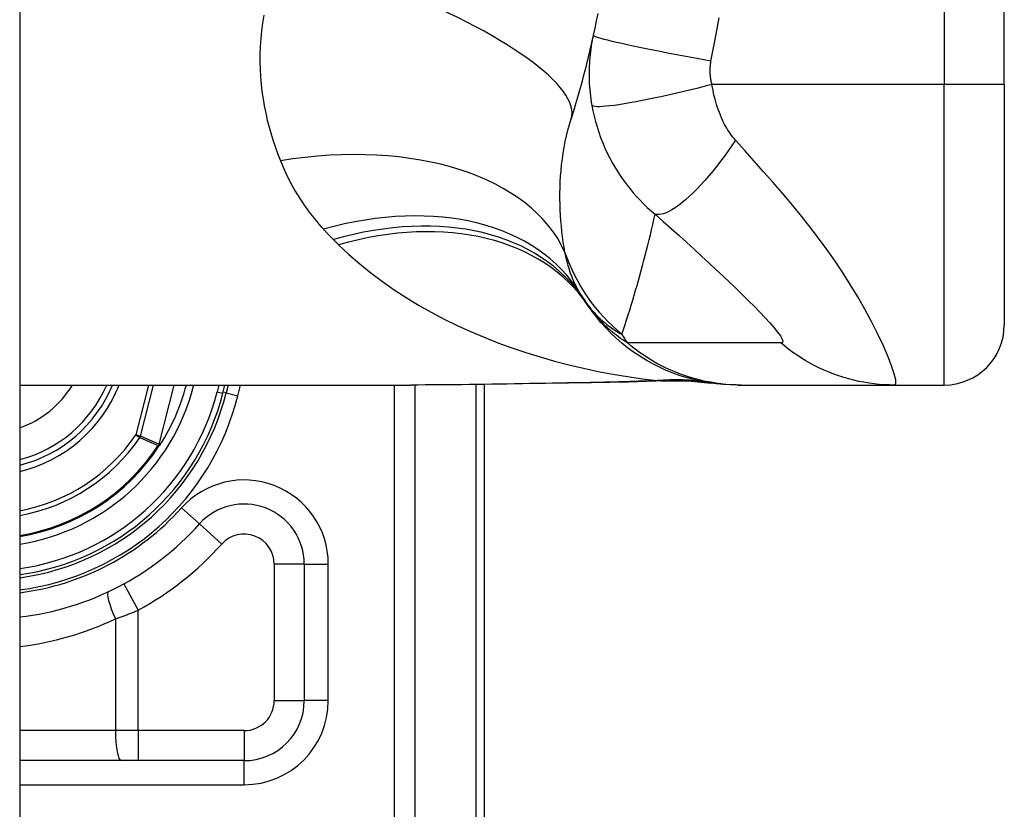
# Model space of a CAD drawing. Header units: inches. Extents: x 4 to 120, y 7 to 65.
# Tile 78 of 83: x 69.065 to 69.71, y 43.662 to 44.179. Entities that reach past the tile are written whole.
import ezdxf

# ---------------------------------------------------------------- set-up
doc = ezdxf.new("R2010")
doc.units = ezdxf.units.IN
doc.header["$MEASUREMENT"] = 0
doc.layers.add('Visible Edges(ANSI)', color=7, linetype='Continuous', lineweight=25)
doc.layers.add('Visible Tangent Edges(ANSI)', color=7, linetype='Continuous', lineweight=25)

msp = doc.modelspace()

# ---------------------------------------------------------------- linework, layer by layer
at = {"layer": 'Visible Edges(ANSI)'}
for p, q in [((69.06484, 48.42742), (69.06484, 18.91642)), ((69.70972, 44.13642), (69.70972, 44.51043)), ((69.70972, 44.13642), (69.70972, 43.97894)), ((69.06484, 43.93957), (69.32079, 43.93957)), ((69.19795, 43.93423), (69.1993, 43.93957)), ((69.20134, 43.93957), (69.20006, 43.93443)), ((69.36934, 43.57342), (69.36934, 43.93993)), ((69.53497, 43.93957), (69.53739, 43.93957)), ((69.53739, 43.93957), (69.63782, 43.93957)), ((69.63782, 43.93957), (69.67035, 43.93957)), ((69.15674, 43.90028), (69.15606, 43.89949)), ((69.25123, 43.82225), (69.25123, 43.73287)), ((69.21186, 43.6935), (69.06484, 43.6935))]:
    msp.add_line(p, q, dxfattribs=at)
at = {"layer": 'Visible Edges(ANSI)', "flags": 128}
for points in [[(69.44346, 44.18289), (69.4425, 44.17814), (69.44152, 44.1734), (69.4405, 44.16868)], [(69.4405, 44.16868), (69.43997, 44.16632), (69.43944, 44.16397), (69.43891, 44.16163), (69.43836, 44.15929), (69.43781, 44.15696), (69.43725, 44.15463), (69.43669, 44.15231), (69.43612, 44.15), (69.43554, 44.1477), (69.43495, 44.1454), (69.43436, 44.14311), (69.43376, 44.14082), (69.43315, 44.13854), (69.43254, 44.13627), (69.43192, 44.13401), (69.43129, 44.13175), (69.43066, 44.1295), (69.43002, 44.12725), (69.42937, 44.12501), (69.42872, 44.12278), (69.42806, 44.12056), (69.42739, 44.11834), (69.42671, 44.11613), (69.42603, 44.11392)], [(69.53497, 43.93957), (69.53033, 43.93966), (69.52565, 43.93993), (69.52094, 43.9404), (69.51623, 43.94106), (69.51151, 43.94192), (69.5068, 43.94297), (69.50212, 43.94423), (69.49747, 43.94568), (69.49287, 43.94732), (69.48833, 43.94916), (69.48387, 43.95119), (69.47949, 43.95341), (69.4752, 43.95581), (69.47102, 43.95838), (69.46696, 43.96111), (69.46302, 43.96401), (69.45923, 43.96705), (69.45557, 43.97024), (69.45207, 43.97355), (69.44872, 43.97698), (69.44554, 43.98053), (69.44252, 43.98417), (69.43968, 43.98789), (69.43701, 43.99169)], [(69.48747, 43.94237), (69.46367, 43.94153), (69.43937, 43.94103)], [(69.48747, 43.94237), (69.50265, 43.94232), (69.51777, 43.94083)], [(69.43937, 43.94103), (69.40919, 43.94054), (69.3793, 43.94007), (69.3498, 43.93971), (69.32079, 43.93957)], [(69.15678, 43.90033), (69.15675, 43.90029), (69.15671, 43.90026), (69.15667, 43.90023), (69.15663, 43.90019), (69.15659, 43.90016), (69.15655, 43.90013), (69.1565, 43.9001), (69.15646, 43.90007), (69.15641, 43.90004), (69.15637, 43.90002), (69.15632, 43.89999), (69.15628, 43.89997), (69.15623, 43.89994), (69.15618, 43.89992), (69.15614, 43.8999), (69.15609, 43.89987), (69.15605, 43.89985), (69.156, 43.89983), (69.15596, 43.89981), (69.15591, 43.89979), (69.15587, 43.89977), (69.15582, 43.89975), (69.15578, 43.89973), (69.15573, 43.89971)], [(69.15692, 43.9005), (69.15692, 43.90049), (69.15691, 43.90049), (69.15691, 43.90048), (69.1569, 43.90047), (69.15689, 43.90046), (69.15689, 43.90046), (69.15688, 43.90045), (69.15688, 43.90044), (69.15687, 43.90043), (69.15687, 43.90043), (69.15686, 43.90042), (69.15685, 43.90041), (69.15685, 43.9004), (69.15684, 43.9004), (69.15684, 43.90039), (69.15683, 43.90038), (69.15682, 43.90037), (69.15682, 43.90037), (69.15681, 43.90036), (69.1568, 43.90035), (69.1568, 43.90035), (69.15679, 43.90034), (69.15679, 43.90033), (69.15678, 43.90033)]]:
    msp.add_lwpolyline(points, dxfattribs=at)
at = {"layer": 'Visible Edges(ANSI)'}
for centre, radius, start, end in [((69.53293, 44.06072), 0.11811, 211.30007, 213.52082), ((69.92952, 44.32342), 0.59381, 213.52082, 213.96213), ((69.67035, 43.97894), 0.03937, 270, 0), ((69.04334, 43.97342), 0.089, 283.9794, 337.63968), ((69.04334, 43.97342), 0.13497, 327.29811, 345.47206), ((69.04334, 43.97342), 0.1615, 277.65032, 346.02913), ((69.04334, 43.97342), 0.1595, 277.74684, 345.77595), ((69.04334, 43.97342), 0.1348, 279.17731, 326.73978), ((69.21186, 43.82225), 0.03937, 0, 138.10311), ((69.04336, 43.97342), 0.18701, 276.59695, 318.10311), ((69.21186, 43.73287), 0.03937, 270, 0)]:
    msp.add_arc(centre, radius, start, end, dxfattribs=at)
at = {"layer": 'Visible Tangent Edges(ANSI)'}
for p, q in [((69.67035, 44.51043), (69.67035, 44.13642)), ((69.67035, 44.13642), (69.51827, 44.13642)), ((69.70972, 44.13642), (69.67035, 44.13642)), ((69.67035, 43.93957), (69.67035, 44.13642)), ((69.14925, 43.93957), (69.14096, 43.90688)), ((69.14396, 43.90612), (69.15243, 43.93957)), ((69.16577, 43.93957), (69.15594, 43.90079)), ((69.15609, 43.90075), (69.16593, 43.93957)), ((69.17875, 43.9391), (69.17691, 43.93957)), ((69.17875, 43.9391), (69.17887, 43.93957)), ((69.19524, 43.93957), (69.19414, 43.9352)), ((69.20771, 43.93253), (69.20946, 43.93957)), ((69.31001, 43.93957), (69.31001, 43.38233)), ((69.32393, 43.38233), (69.32393, 43.93957)), ((69.36358, 43.93986), (69.36358, 43.57342)), ((69.19414, 43.9352), (69.19795, 43.93423)), ((69.20006, 43.93443), (69.19813, 43.93492)), ((69.20006, 43.93443), (69.20771, 43.93253)), ((69.14396, 43.90612), (69.14096, 43.90688)), ((69.14096, 43.90688), (69.14351, 43.90514)), ((69.15548, 43.89988), (69.15573, 43.89971)), ((69.15573, 43.89971), (69.15606, 43.89949)), ((69.15574, 43.90022), (69.15588, 43.90016)), ((69.15594, 43.90079), (69.15609, 43.90075)), ((69.18256, 43.84854), (69.17083, 43.85906)), ((69.18256, 43.84854), (69.19721, 43.8354)), ((69.25123, 43.82225), (69.23155, 43.82225)), ((69.23155, 43.82225), (69.23155, 43.73287)), ((69.25123, 43.82225), (69.26698, 43.82225)), ((69.26698, 43.73287), (69.26698, 43.82225)), ((69.13308, 43.80935), (69.14252, 43.79207)), ((69.14252, 43.71319), (69.14252, 43.79207)), ((69.12758, 43.78638), (69.12758, 43.71319)), ((69.23155, 43.73287), (69.25123, 43.73287)), ((69.26698, 43.73287), (69.25123, 43.73287)), ((69.12758, 43.71319), (69.06484, 43.71319)), ((69.14252, 43.71319), (69.12758, 43.71319)), ((69.14252, 43.71319), (69.14252, 43.6935)), ((69.21186, 43.71319), (69.14252, 43.71319)), ((69.21186, 43.71319), (69.21186, 43.6935)), ((69.21186, 43.67776), (69.21186, 43.6935)), ((69.06484, 43.67776), (69.21186, 43.67776))]:
    msp.add_line(p, q, dxfattribs=at)
at = {"layer": 'Visible Tangent Edges(ANSI)', "flags": 128}
for points in [[(69.22468, 44.1818), (69.22385, 44.17665), (69.22318, 44.17153), (69.22269, 44.16644), (69.22236, 44.16139), (69.22218, 44.15637), (69.22216, 44.1514), (69.22229, 44.14646), (69.22256, 44.14155), (69.22298, 44.13669), (69.22353, 44.13188), (69.22421, 44.1271), (69.22502, 44.12237), (69.22596, 44.11769), (69.22702, 44.11305), (69.22819, 44.10847), (69.22947, 44.10394), (69.23085, 44.09947), (69.23234, 44.09506), (69.23393, 44.0907), (69.23561, 44.08641)], [(69.51761, 44.15175), (69.52036, 44.16589), (69.52306, 44.18005)], [(69.4405, 44.16868), (69.44011, 44.16688), (69.43976, 44.16507), (69.43944, 44.16325), (69.43914, 44.16143), (69.43887, 44.1596), (69.43863, 44.15776), (69.43842, 44.15592), (69.43824, 44.15406), (69.43808, 44.15221), (69.43796, 44.15035), (69.43786, 44.14849), (69.43779, 44.14662), (69.43776, 44.14473), (69.43775, 44.14282), (69.43777, 44.14091), (69.43783, 44.13896), (69.43792, 44.13697), (69.43805, 44.13492), (69.43822, 44.13287), (69.43841, 44.13086), (69.43864, 44.12885), (69.43891, 44.12681), (69.43922, 44.12475), (69.43957, 44.12268)], [(69.51761, 44.15175), (69.51298, 44.15257), (69.50826, 44.15342), (69.50347, 44.15429), (69.49865, 44.15519), (69.49383, 44.1561), (69.48903, 44.15702), (69.48429, 44.15794), (69.47966, 44.15886), (69.47515, 44.15977), (69.47082, 44.16067), (69.46669, 44.16154), (69.4628, 44.16238), (69.45917, 44.16319), (69.45583, 44.16396), (69.4528, 44.16468), (69.45009, 44.16535), (69.44773, 44.16597), (69.4457, 44.16653), (69.44402, 44.16704), (69.44268, 44.16748), (69.44167, 44.16787), (69.44098, 44.16819), (69.44059, 44.16847), (69.4405, 44.16868)], [(69.51827, 44.13642), (69.51811, 44.13709), (69.51795, 44.13776), (69.51781, 44.13842), (69.51768, 44.13908), (69.51757, 44.13974), (69.51746, 44.14042), (69.51737, 44.14109), (69.5173, 44.14175), (69.51723, 44.1424), (69.51718, 44.14304), (69.51714, 44.14367), (69.51711, 44.1443), (69.51709, 44.14493), (69.51708, 44.14555), (69.51709, 44.14617), (69.5171, 44.1468), (69.51713, 44.14742), (69.51716, 44.14805), (69.51721, 44.14867), (69.51727, 44.14929), (69.51734, 44.14991), (69.51742, 44.15052), (69.51751, 44.15114), (69.51761, 44.15175)], [(69.51827, 44.13642), (69.51378, 44.13526), (69.5092, 44.1341), (69.50454, 44.13295), (69.49985, 44.13181), (69.49515, 44.13071), (69.49046, 44.12963), (69.48582, 44.1286), (69.48126, 44.12762), (69.47681, 44.1267), (69.47251, 44.12584), (69.46838, 44.12505), (69.46446, 44.12435), (69.46077, 44.12373), (69.45734, 44.12319), (69.45419, 44.12275), (69.45133, 44.12239), (69.44878, 44.12213), (69.44653, 44.12196), (69.44461, 44.12188), (69.443, 44.12189), (69.4417, 44.12198), (69.4407, 44.12214), (69.44, 44.12238), (69.43957, 44.12268)], [(69.53368, 44.09995), (69.53281, 44.10096), (69.53195, 44.102), (69.53112, 44.10308), (69.53031, 44.1042), (69.52952, 44.10535), (69.52875, 44.10653), (69.528, 44.10774), (69.52727, 44.10899), (69.52656, 44.11028), (69.52586, 44.11161), (69.52518, 44.113), (69.52447, 44.11456), (69.52376, 44.11626), (69.52308, 44.11797), (69.52245, 44.1197), (69.52185, 44.12145), (69.52128, 44.12325), (69.52074, 44.12507), (69.52024, 44.12691), (69.51977, 44.12878), (69.51934, 44.13067), (69.51895, 44.13258), (69.51859, 44.13449), (69.51827, 44.13642)], [(69.43957, 44.12268), (69.44025, 44.11915), (69.44105, 44.11562), (69.44195, 44.11209), (69.44297, 44.10858), (69.44409, 44.10509), (69.44533, 44.10164), (69.44667, 44.09821), (69.44813, 44.09481), (69.44968, 44.09147), (69.45134, 44.08818), (69.45313, 44.08487), (69.45505, 44.08158), (69.45696, 44.07854), (69.45879, 44.07578), (69.46067, 44.07313), (69.46261, 44.07054), (69.46462, 44.06799), (69.46671, 44.06549), (69.46888, 44.06303), (69.47113, 44.06062), (69.47347, 44.05825), (69.47589, 44.05593), (69.4784, 44.05366), (69.481, 44.05143)], [(69.42199, 44.02642), (69.42142, 44.02977), (69.4209, 44.03316), (69.42043, 44.0366), (69.42001, 44.04007), (69.41964, 44.04358), (69.41932, 44.04712), (69.41907, 44.05069), (69.41888, 44.05429), (69.41875, 44.05791), (69.41868, 44.06156), (69.41868, 44.06523), (69.41876, 44.06892), (69.4189, 44.07264), (69.41913, 44.07637), (69.41943, 44.08012), (69.41981, 44.08389), (69.42028, 44.08767), (69.42084, 44.09145), (69.42148, 44.09524), (69.42221, 44.09901), (69.42303, 44.10277), (69.42394, 44.10652), (69.42494, 44.11023), (69.42603, 44.11392)], [(69.53368, 44.09995), (69.53133, 44.09647), (69.52891, 44.093), (69.52643, 44.08957), (69.52391, 44.08618), (69.52134, 44.08285), (69.51875, 44.07961), (69.51615, 44.07648), (69.51354, 44.07347), (69.51094, 44.07059), (69.50837, 44.06788), (69.50583, 44.06533), (69.50335, 44.06297), (69.50092, 44.06081), (69.49857, 44.05885), (69.49631, 44.05711), (69.49414, 44.05559), (69.49207, 44.0543), (69.49011, 44.05324), (69.48828, 44.0524), (69.48657, 44.05179), (69.48498, 44.05139), (69.48352, 44.0512), (69.4822, 44.05122), (69.481, 44.05143)], [(69.63782, 43.93957), (69.63864, 43.94039), (69.63857, 43.94287), (69.63764, 43.94686), (69.6359, 43.95216), (69.63344, 43.95851), (69.63036, 43.96561), (69.62677, 43.97322), (69.62275, 43.98115), (69.61838, 43.98923), (69.61372, 43.99735), (69.60882, 44.00543), (69.60371, 44.01342), (69.59842, 44.02128), (69.59298, 44.02899), (69.58741, 44.03655), (69.58173, 44.04396), (69.57594, 44.05124), (69.57007, 44.0584), (69.56413, 44.06544), (69.55814, 44.07239), (69.5521, 44.07927), (69.546, 44.08615), (69.53983, 44.09308), (69.53368, 44.09995)], [(69.23561, 44.08641), (69.23645, 44.08437), (69.23732, 44.08234), (69.23822, 44.08033), (69.23914, 44.07833), (69.2401, 44.07635), (69.24108, 44.07438), (69.24209, 44.07242), (69.24314, 44.07048), (69.2442, 44.06856), (69.2453, 44.06665), (69.24643, 44.06476), (69.24759, 44.06288), (69.24877, 44.06102), (69.24999, 44.05917), (69.25124, 44.05734), (69.25251, 44.05553), (69.25382, 44.05373), (69.25515, 44.05195), (69.25652, 44.05018), (69.25792, 44.04843), (69.25935, 44.0467), (69.2608, 44.04499), (69.26229, 44.04329), (69.26381, 44.04161)], [(69.45926, 43.9728), (69.46031, 43.97596), (69.46135, 43.97913), (69.46237, 43.98231), (69.46339, 43.9855), (69.46439, 43.9887), (69.46537, 43.99191), (69.46635, 43.99513), (69.46731, 43.99836), (69.46826, 44.0016), (69.4692, 44.00485), (69.47012, 44.00811), (69.47104, 44.01138), (69.47194, 44.01466), (69.47283, 44.01795), (69.4737, 44.02126), (69.47456, 44.02457), (69.47541, 44.02789), (69.47625, 44.03122), (69.47707, 44.03456), (69.47789, 44.03792), (69.47868, 44.04128), (69.47947, 44.04465), (69.48024, 44.04804), (69.481, 44.05143)], [(69.481, 44.05143), (69.48632, 44.04676), (69.49159, 44.04208), (69.49672, 44.03749), (69.50174, 44.03296), (69.50667, 44.02848), (69.5115, 44.02404), (69.51624, 44.01966), (69.52087, 44.01534), (69.52539, 44.01108), (69.5298, 44.00688), (69.53408, 44.00276), (69.53824, 43.99872), (69.54224, 43.99476), (69.54607, 43.99091), (69.5497, 43.98718), (69.55309, 43.9836), (69.55619, 43.98021), (69.55894, 43.97705), (69.56125, 43.9742), (69.56305, 43.97172), (69.56421, 43.9697), (69.56468, 43.96823), (69.56439, 43.96735), (69.56335, 43.9671)], [(69.26381, 44.04161), (69.26408, 44.04132), (69.26435, 44.04104), (69.26461, 44.04075), (69.26488, 44.04046), (69.26515, 44.04017), (69.26542, 44.03989), (69.26569, 44.0396), (69.26596, 44.03931), (69.26623, 44.03903), (69.2665, 44.03874), (69.26677, 44.03846), (69.26705, 44.03817), (69.26732, 44.03789), (69.26759, 44.03761), (69.26787, 44.03733), (69.26814, 44.03704), (69.26842, 44.03676), (69.26869, 44.03648), (69.26897, 44.0362), (69.26924, 44.03592), (69.26952, 44.03564), (69.2698, 44.03536), (69.27008, 44.03508), (69.27036, 44.0348)], [(69.27036, 44.0348), (69.2705, 44.03466), (69.27064, 44.03452), (69.27078, 44.03438), (69.27092, 44.03424), (69.27106, 44.0341), (69.2712, 44.03396), (69.27134, 44.03382), (69.27148, 44.03368), (69.27162, 44.03354), (69.27177, 44.0334), (69.27191, 44.03326), (69.27205, 44.03312), (69.27219, 44.03298), (69.27233, 44.03284), (69.27247, 44.0327), (69.27261, 44.03256), (69.27275, 44.03242), (69.27289, 44.03229), (69.27303, 44.03215), (69.27318, 44.03201), (69.27332, 44.03187), (69.27346, 44.03173), (69.2736, 44.03159), (69.27374, 44.03145)], [(69.27374, 44.03145), (69.28051, 44.02507), (69.28755, 44.01893), (69.29484, 44.01304), (69.30236, 44.00739), (69.3101, 44.00199), (69.31803, 43.99683), (69.32614, 43.99191), (69.33441, 43.98723), (69.34285, 43.98279), (69.35143, 43.97857), (69.36017, 43.97457), (69.36903, 43.9708), (69.37803, 43.96725), (69.38714, 43.96392), (69.39635, 43.96081), (69.40566, 43.95792), (69.41506, 43.95525), (69.42453, 43.95279), (69.43406, 43.95054), (69.44366, 43.94851), (69.4533, 43.94669), (69.46298, 43.94508), (69.47268, 43.94368), (69.48241, 43.94249)], [(69.43201, 43.99936), (69.43145, 44.00032), (69.43089, 44.00129), (69.43035, 44.00227), (69.42982, 44.00327), (69.4293, 44.00428), (69.4288, 44.00531), (69.42831, 44.00636), (69.42783, 44.00742), (69.42737, 44.00849), (69.42692, 44.00958), (69.42648, 44.01068), (69.42606, 44.0118), (69.42565, 44.01294), (69.42525, 44.01409), (69.42486, 44.01525), (69.42449, 44.01643), (69.42413, 44.01763), (69.42379, 44.01884), (69.42346, 44.02006), (69.42314, 44.0213), (69.42283, 44.02256), (69.42254, 44.02383), (69.42226, 44.02512), (69.42199, 44.02642)], [(69.43447, 43.9955), (69.43539, 43.99413), (69.43633, 43.99281), (69.43729, 43.99154), (69.43825, 43.9903), (69.43923, 43.98911), (69.44021, 43.98796), (69.44121, 43.98685), (69.44222, 43.98577), (69.44323, 43.98473), (69.44426, 43.98372), (69.44529, 43.98275), (69.44633, 43.98181), (69.44737, 43.98091), (69.44843, 43.98003), (69.44949, 43.97918), (69.45055, 43.97836), (69.45162, 43.97758), (69.4527, 43.97682), (69.45378, 43.97608), (69.45487, 43.97538), (69.45596, 43.9747), (69.45706, 43.97404), (69.45816, 43.97341), (69.45926, 43.9728)], [(69.46284, 43.96714), (69.46133, 43.96812), (69.45986, 43.96912), (69.45845, 43.97011), (69.45707, 43.97111), (69.45574, 43.97212), (69.45445, 43.97312), (69.4532, 43.97413), (69.45199, 43.97514), (69.45081, 43.97616), (69.44968, 43.97718), (69.44857, 43.9782), (69.4475, 43.97922), (69.44647, 43.98024), (69.44546, 43.98127), (69.44449, 43.9823), (69.44355, 43.98333), (69.44263, 43.98437), (69.44175, 43.9854), (69.44089, 43.98644), (69.44006, 43.98749), (69.43926, 43.98853), (69.43849, 43.98958), (69.43773, 43.99064), (69.43701, 43.99169)], [(69.53739, 43.93957), (69.53408, 43.93961), (69.53075, 43.93976), (69.52742, 43.94), (69.52408, 43.94035), (69.52074, 43.94079), (69.51741, 43.94133), (69.51408, 43.94197), (69.51077, 43.94271), (69.50747, 43.94356), (69.5042, 43.9445), (69.50095, 43.94554), (69.49773, 43.94667), (69.49454, 43.9479), (69.4914, 43.94923), (69.48829, 43.95065), (69.48523, 43.95216), (69.48223, 43.95375), (69.47927, 43.95543), (69.47637, 43.95719), (69.47353, 43.95904), (69.47076, 43.96096), (69.46805, 43.96295), (69.46541, 43.96501), (69.46284, 43.96714)], [(69.56335, 43.9671), (69.55914, 43.96714), (69.55495, 43.96714), (69.55075, 43.96714), (69.54657, 43.96714), (69.54239, 43.96714), (69.5382, 43.96714), (69.53401, 43.96714), (69.52983, 43.96714), (69.52564, 43.96714), (69.52146, 43.96714), (69.51727, 43.96714), (69.51309, 43.96714), (69.5089, 43.96714), (69.50472, 43.96714), (69.50053, 43.96714), (69.49634, 43.96714), (69.49216, 43.96714), (69.48797, 43.96714), (69.48379, 43.96714), (69.4796, 43.96714), (69.47542, 43.96714), (69.47123, 43.96714), (69.46704, 43.96714), (69.46284, 43.96714)], [(69.63782, 43.93957), (69.6345, 43.93961), (69.63117, 43.93976), (69.62784, 43.94), (69.6245, 43.94034), (69.62116, 43.94079), (69.61782, 43.94133), (69.6145, 43.94197), (69.61118, 43.94271), (69.60789, 43.94355), (69.60462, 43.94449), (69.60137, 43.94553), (69.59815, 43.94666), (69.59497, 43.94789), (69.59183, 43.94922), (69.58873, 43.95064), (69.58568, 43.95214), (69.58268, 43.95374), (69.57973, 43.95541), (69.57684, 43.95717), (69.57401, 43.95901), (69.57124, 43.96093), (69.56854, 43.96292), (69.56591, 43.96498), (69.56335, 43.9671)], [(69.48241, 43.94249), (69.48063, 43.94241), (69.47885, 43.94233), (69.47706, 43.94225), (69.47527, 43.94218), (69.47347, 43.94211), (69.47168, 43.94204), (69.46987, 43.94198), (69.46807, 43.94191), (69.46626, 43.94185), (69.46445, 43.94179), (69.46263, 43.94174), (69.46082, 43.94168), (69.459, 43.94163), (69.45717, 43.94158), (69.45534, 43.94153), (69.45351, 43.94149), (69.45168, 43.94145), (69.44984, 43.9414), (69.44801, 43.94136), (69.44617, 43.94132), (69.44432, 43.94129), (69.44248, 43.94125), (69.44063, 43.94122), (69.43878, 43.94119)], [(69.48241, 43.94249), (69.48258, 43.94248), (69.48275, 43.94248), (69.48292, 43.94247), (69.48308, 43.94247), (69.48324, 43.94247), (69.4834, 43.94246), (69.48355, 43.94246), (69.48369, 43.94245), (69.48383, 43.94245), (69.48397, 43.94245), (69.4841, 43.94244), (69.48423, 43.94244), (69.48435, 43.94243), (69.48447, 43.94243), (69.48459, 43.94243), (69.4847, 43.94242), (69.4848, 43.94242), (69.4849, 43.94241), (69.48499, 43.94241), (69.48508, 43.94241), (69.48516, 43.9424), (69.48524, 43.9424), (69.48531, 43.94239), (69.48538, 43.94239)], [(69.48538, 43.94239), (69.48547, 43.94238), (69.48555, 43.94238), (69.48564, 43.94237), (69.48573, 43.94237), (69.48582, 43.94237), (69.4859, 43.94236), (69.48599, 43.94236), (69.48608, 43.94236), (69.48616, 43.94235), (69.48625, 43.94235), (69.48634, 43.94235), (69.48642, 43.94235), (69.48651, 43.94235), (69.4866, 43.94235), (69.48668, 43.94235), (69.48677, 43.94235), (69.48686, 43.94235), (69.48695, 43.94235), (69.48703, 43.94235), (69.48712, 43.94236), (69.48721, 43.94236), (69.4873, 43.94236), (69.48738, 43.94236), (69.48747, 43.94237)], [(69.43878, 43.94119), (69.43375, 43.9411), (69.42873, 43.94102), (69.42371, 43.94093), (69.4187, 43.94084), (69.41371, 43.94075), (69.40872, 43.94066), (69.40374, 43.94057), (69.39877, 43.94048), (69.3938, 43.94039), (69.38885, 43.94031), (69.38391, 43.94022), (69.37898, 43.94014), (69.37406, 43.94006), (69.36916, 43.93999), (69.36426, 43.93991), (69.35938, 43.93985), (69.3545, 43.93979), (69.34965, 43.93973), (69.3448, 43.93968), (69.33997, 43.93964), (69.33515, 43.93961), (69.33035, 43.93959), (69.32556, 43.93957), (69.32079, 43.93957)], [(69.43937, 43.94103), (69.43934, 43.94103), (69.43932, 43.94103), (69.43929, 43.94103), (69.43927, 43.94103), (69.43924, 43.94103), (69.43922, 43.94104), (69.43919, 43.94104), (69.43917, 43.94104), (69.43914, 43.94105), (69.43912, 43.94105), (69.43909, 43.94106), (69.43907, 43.94107), (69.43905, 43.94107), (69.43902, 43.94108), (69.439, 43.94109), (69.43897, 43.9411), (69.43895, 43.94111), (69.43892, 43.94112), (69.4389, 43.94113), (69.43888, 43.94114), (69.43885, 43.94115), (69.43883, 43.94116), (69.4388, 43.94118), (69.43878, 43.94119)], [(69.14351, 43.90514), (69.14401, 43.90492), (69.14451, 43.9047), (69.14501, 43.90448), (69.14551, 43.90426), (69.146, 43.90404), (69.1465, 43.90382), (69.147, 43.9036), (69.1475, 43.90337), (69.148, 43.90316), (69.1485, 43.90294), (69.14899, 43.90272), (69.14949, 43.9025), (69.14999, 43.90228), (69.15049, 43.90206), (69.15099, 43.90184), (69.15149, 43.90162), (69.15198, 43.9014), (69.15248, 43.90118), (69.15298, 43.90097), (69.15348, 43.90075), (69.15398, 43.90053), (69.15448, 43.90031), (69.15498, 43.90009), (69.15548, 43.89988)], [(69.15594, 43.90079), (69.15544, 43.90101), (69.15494, 43.90123), (69.15444, 43.90145), (69.15394, 43.90167), (69.15344, 43.90189), (69.15294, 43.90211), (69.15244, 43.90233), (69.15194, 43.90255), (69.15144, 43.90278), (69.15094, 43.903), (69.15044, 43.90322), (69.14995, 43.90344), (69.14945, 43.90366), (69.14895, 43.90389), (69.14845, 43.90411), (69.14795, 43.90433), (69.14745, 43.90455), (69.14695, 43.90478), (69.14645, 43.905), (69.14595, 43.90523), (69.14545, 43.90545), (69.14495, 43.90567), (69.14446, 43.9059), (69.14396, 43.90612)], [(69.15574, 43.90022), (69.15573, 43.90021), (69.15572, 43.9002), (69.15571, 43.90018), (69.15569, 43.90017), (69.15568, 43.90016), (69.15567, 43.90014), (69.15566, 43.90013), (69.15565, 43.90011), (69.15564, 43.9001), (69.15563, 43.90009), (69.15562, 43.90007), (69.1556, 43.90006), (69.15559, 43.90004), (69.15558, 43.90003), (69.15557, 43.90001), (69.15556, 43.9), (69.15555, 43.89998), (69.15554, 43.89997), (69.15553, 43.89995), (69.15552, 43.89994), (69.15551, 43.89992), (69.1555, 43.89991), (69.15549, 43.89989), (69.15548, 43.89988)], [(69.15574, 43.90022), (69.15574, 43.9002), (69.15573, 43.90018), (69.15573, 43.90016), (69.15572, 43.90014), (69.15572, 43.90012), (69.15572, 43.90009), (69.15572, 43.90007), (69.15571, 43.90005), (69.15571, 43.90003), (69.15571, 43.90001), (69.15571, 43.89999), (69.15571, 43.89996), (69.15571, 43.89994), (69.15571, 43.89992), (69.15571, 43.8999), (69.15571, 43.89988), (69.15572, 43.89986), (69.15572, 43.89983), (69.15572, 43.89981), (69.15572, 43.89979), (69.15573, 43.89977), (69.15573, 43.89975), (69.15573, 43.89973), (69.15573, 43.89971)], [(69.15573, 43.89971), (69.15574, 43.89973), (69.15574, 43.89975), (69.15575, 43.89977), (69.15575, 43.89979), (69.15576, 43.8998), (69.15576, 43.89982), (69.15577, 43.89984), (69.15577, 43.89986), (69.15578, 43.89988), (69.15578, 43.8999), (69.15579, 43.89992), (69.15579, 43.89994), (69.1558, 43.89996), (69.15581, 43.89998), (69.15581, 43.89999), (69.15582, 43.90001), (69.15583, 43.90003), (69.15583, 43.90005), (69.15584, 43.90007), (69.15585, 43.90009), (69.15586, 43.90011), (69.15586, 43.90012), (69.15587, 43.90014), (69.15588, 43.90016)], [(69.15594, 43.90079), (69.15594, 43.90076), (69.15593, 43.90074), (69.15592, 43.90072), (69.15592, 43.90069), (69.15591, 43.90067), (69.1559, 43.90064), (69.1559, 43.90062), (69.15589, 43.9006), (69.15588, 43.90057), (69.15587, 43.90055), (69.15586, 43.90053), (69.15586, 43.9005), (69.15585, 43.90048), (69.15584, 43.90045), (69.15583, 43.90043), (69.15582, 43.90041), (69.15581, 43.90038), (69.1558, 43.90036), (69.15579, 43.90034), (69.15578, 43.90032), (69.15577, 43.90029), (69.15576, 43.90027), (69.15575, 43.90025), (69.15574, 43.90022)], [(69.15588, 43.90016), (69.15589, 43.90018), (69.1559, 43.90021), (69.15591, 43.90023), (69.15592, 43.90025), (69.15593, 43.90028), (69.15594, 43.9003), (69.15595, 43.90033), (69.15596, 43.90035), (69.15597, 43.90038), (69.15598, 43.9004), (69.15599, 43.90042), (69.156, 43.90045), (69.15601, 43.90047), (69.15602, 43.9005), (69.15603, 43.90052), (69.15603, 43.90055), (69.15604, 43.90057), (69.15605, 43.9006), (69.15606, 43.90062), (69.15606, 43.90065), (69.15607, 43.90067), (69.15608, 43.9007), (69.15609, 43.90072), (69.15609, 43.90075)], [(69.12758, 43.78638), (69.12821, 43.7866), (69.12883, 43.78682), (69.12946, 43.78705), (69.13008, 43.78727), (69.13071, 43.7875), (69.13133, 43.78773), (69.13196, 43.78796), (69.13258, 43.78819), (69.13321, 43.78842), (69.13383, 43.78866), (69.13446, 43.78889), (69.13508, 43.78913), (69.13571, 43.78937), (69.13633, 43.78961), (69.13695, 43.78985), (69.13757, 43.79009), (69.1382, 43.79034), (69.13882, 43.79058), (69.13944, 43.79083), (69.14006, 43.79107), (69.14068, 43.79132), (69.14129, 43.79157), (69.14191, 43.79182), (69.14252, 43.79207)]]:
    msp.add_lwpolyline(points, dxfattribs=at)
at = {"layer": 'Visible Tangent Edges(ANSI)'}
for centre, radius, start, end in [((69.83012, 44.2027), 0.43633, 211.79568, 212.67565), ((69.04334, 43.97342), 0.06549, 289.16587, 328.86781), ((69.04334, 43.97342), 0.08547, 284.56944, 336.6625), ((69.04334, 43.97342), 0.09294, 283.37595, 338.63462), ((69.04334, 43.97342), 0.1397, 278.85335, 345.77595), ((69.04334, 43.97342), 0.15556, 277.94415, 345.77595), ((69.04334, 43.97342), 0.16937, 277.29269, 346.02913), ((69.04334, 43.97342), 0.11814, 280.48522, 325.71954), ((69.04334, 43.97342), 0.12123, 280.21522, 325.71954), ((69.04334, 43.97342), 0.1341, 279.2258, 326.73978), ((69.21186, 43.82225), 0.05512, 0, 138.10311), ((69.04336, 43.97342), 0.17126, 277.20664, 318.10311), ((69.21186, 43.82225), 0.01969, 0, 138.10311), ((69.04336, 43.97342), 0.20669, 298.671, 318.10311), ((69.03962, 43.97342), 0.20669, 277.00862, 295.18561), ((69.21186, 43.73287), 0.05512, 270, 0), ((69.21186, 43.73287), 0.01969, 270, 0)]:
    msp.add_arc(centre, radius, start, end, dxfattribs=at)
for centre, major_axis, ratio, start_param, end_param in [((69.23804, 44.17231), (0.18799, -0.05839), 0.249251, 0, 1.285379), ((69.23561, 43.96487), (0.19017, 0.05083), 0.604241, 0.09545, 1.410679), ((69.26381, 43.89709), (0.1682, 0.10227), 0.678602, 0, 1.179478), ((69.27036, 43.88679), (0.16411, 0.10871), 0.689059, 0, 1.142601), ((69.27374, 43.88173), (0.16327, 0.10997), 0.696909, 0, 1.131926), ((69.53382, 44.06334), (0.11201, -0.03746), 0.992002, 3.787137, 4.348938), ((69.48241, 43.74713), (0.03285, 0.19409), 0.802573, 0, 0.207855), ((69.48909, 43.74608), (0.02867, 0.19475), 0.91694, 0, 0.179726), ((69.14096, 43.90688), (0.00162, 0.00359), 0.779727, 4.57537, 4.849408), ((69.13132, 43.78638), (-0.00838, 0.01781), 0.172316, 0, 1.48994), ((69.13132, 43.71319), (0, -0.01969), 0.189796, 4.712389, 6.283185)]:
    msp.add_ellipse(centre, major_axis=major_axis, ratio=ratio, start_param=start_param, end_param=end_param, dxfattribs=at)

doc.saveas('drawing.dxf')
